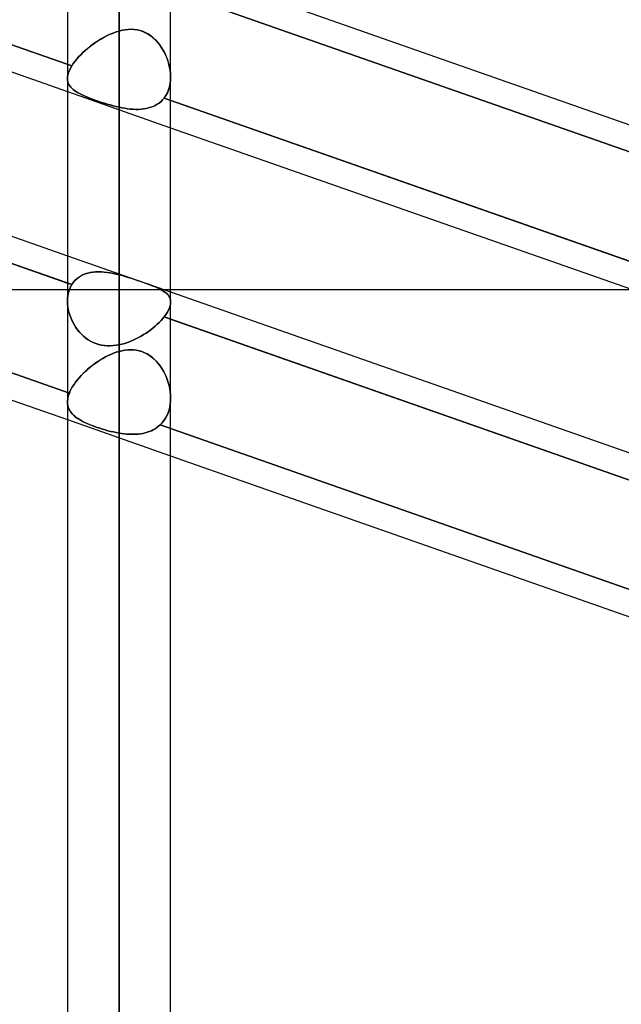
# Model space of a CAD drawing. Header units: millimetres. Extents: x -54 to 130, y -185 to 185.
# Tile 35 of 78: x 36 to 44, y -49 to -37. Entities that reach past the tile are written whole.
import ezdxf

# ---------------------------------------------------------------- set-up
doc = ezdxf.new("R2010")
doc.units = ezdxf.units.MM
doc.layers.add('MAIN-1', color=7, linetype='Continuous')
doc.layers.add('MAIN-2', color=7, linetype='Continuous')

msp = doc.modelspace()

# ---------------------------------------------------------------- linework, layer by layer
at = {"layer": 'MAIN-1'}
for p, q in [((36.812, 0), (36.812, -96.053)), ((38.082, -96.074), (38.082, 0)), ((37.447, -96.649), (37.447, 0)), ((25.282, -33.516), (36.812, -37.561)), ((25.357, -35.565), (36.812, -39.583)), ((25.282, -35.874), (36.812, -39.919)), ((38.082, -35.987), (49.612, -40.032)), ((38.082, -36.323), (49.612, -40.368)), ((25.282, -37.557), (36.812, -41.602)), ((38.082, -38.006), (49.612, -42.051)), ((43.78, -40.005), (38.082, -40.005)), ((38.082, -40.029), (49.612, -44.073)), ((38.082, -40.364), (49.612, -44.409)), ((38.082, -42.047), (49.612, -46.092))]:
    msp.add_line(p, q, dxfattribs=at)
at = {"layer": 'MAIN-2'}
for p, q in [((37.447, 0), (37.447, -96.649)), ((37.447, 0), (37.447, -95.763)), ((37.447, -95.763), (37.447, 0)), ((25.201, -33.152), (36.866, -37.244)), ((36.866, -37.244), (25.201, -33.152)), ((36.866, -39.938), (25.201, -35.846)), ((49.639, -40.377), (37.954, -36.278)), ((37.337, -36.855), (37.301, -36.872)), ((37.302, -36.872), (37.338, -36.855)), ((37.374, -36.84), (37.337, -36.855)), ((37.338, -36.855), (37.375, -36.84)), ((37.411, -36.827), (37.374, -36.84)), ((37.375, -36.84), (37.411, -36.826)), ((37.447, -36.815), (37.411, -36.827)), ((37.411, -36.826), (37.447, -36.815)), ((37.447, -36.815), (37.485, -36.806)), ((37.485, -36.806), (37.447, -36.815)), ((37.447, -39.817), (37.447, -36.815)), ((37.447, -36.815), (37.447, -39.817)), ((37.485, -36.806), (37.522, -36.799)), ((37.522, -36.799), (37.485, -36.806)), ((37.522, -36.799), (37.559, -36.795)), ((37.56, -36.795), (37.522, -36.799)), ((37.559, -36.795), (37.596, -36.794)), ((37.597, -36.794), (37.56, -36.795)), ((37.596, -36.794), (37.634, -36.796)), ((37.635, -36.796), (37.597, -36.794)), ((37.634, -36.796), (37.67, -36.801)), ((37.672, -36.801), (37.635, -36.796)), ((37.67, -36.801), (37.707, -36.809)), ((37.708, -36.809), (37.672, -36.801)), ((37.707, -36.809), (37.742, -36.821)), ((37.743, -36.821), (37.708, -36.809)), ((37.742, -36.821), (37.775, -36.836)), ((37.776, -36.836), (37.743, -36.821)), ((37.775, -36.836), (37.808, -36.854)), ((37.809, -36.855), (37.776, -36.836)), ((37.808, -36.854), (37.839, -36.875)), ((37.84, -36.876), (37.809, -36.855)), ((37.126, -36.979), (37.093, -37.004)), ((37.094, -37.003), (37.127, -36.978)), ((37.159, -36.955), (37.126, -36.979)), ((37.127, -36.978), (37.161, -36.954)), ((37.194, -36.933), (37.159, -36.955)), ((37.161, -36.954), (37.195, -36.932)), ((37.229, -36.911), (37.194, -36.933)), ((37.195, -36.932), (37.23, -36.91)), ((37.265, -36.891), (37.229, -36.911)), ((37.23, -36.91), (37.266, -36.89)), ((37.301, -36.872), (37.265, -36.891)), ((37.266, -36.89), (37.302, -36.872)), ((37.839, -36.875), (37.868, -36.899)), ((37.869, -36.9), (37.84, -36.876)), ((37.868, -36.899), (37.896, -36.925)), ((37.897, -36.926), (37.869, -36.9)), ((37.896, -36.925), (37.921, -36.952)), ((37.922, -36.954), (37.897, -36.926)), ((37.921, -36.952), (37.945, -36.982)), ((37.946, -36.983), (37.922, -36.954)), ((37.945, -36.982), (37.967, -37.013)), ((37.968, -37.014), (37.946, -36.983)), ((36.975, -37.108), (36.949, -37.135)), ((36.95, -37.135), (36.976, -37.108)), ((37.002, -37.081), (36.975, -37.108)), ((36.976, -37.108), (37.003, -37.081)), ((37.031, -37.055), (37.002, -37.081)), ((37.003, -37.081), (37.032, -37.054)), ((37.062, -37.029), (37.031, -37.055)), ((37.032, -37.054), (37.063, -37.028)), ((37.093, -37.004), (37.062, -37.029)), ((37.063, -37.028), (37.094, -37.003)), ((37.967, -37.013), (37.987, -37.045)), ((37.988, -37.047), (37.968, -37.014)), ((37.987, -37.045), (38.006, -37.079)), ((38.006, -37.08), (37.988, -37.047)), ((38.006, -37.079), (38.022, -37.115)), ((38.023, -37.115), (38.006, -37.08)), ((25.145, -37.173), (36.836, -41.274)), ((36.836, -41.274), (25.145, -37.173)), ((36.884, -37.217), (36.866, -37.244)), ((36.866, -37.244), (36.884, -37.217)), ((36.903, -37.19), (36.884, -37.217)), ((36.884, -37.217), (36.904, -37.19)), ((36.926, -37.163), (36.903, -37.19)), ((36.904, -37.19), (36.926, -37.162)), ((36.949, -37.135), (36.926, -37.163)), ((36.926, -37.162), (36.95, -37.135)), ((38.022, -37.115), (38.037, -37.151)), ((38.038, -37.151), (38.023, -37.115)), ((38.037, -37.151), (38.05, -37.188)), ((38.051, -37.188), (38.038, -37.151)), ((38.05, -37.188), (38.061, -37.226)), ((38.061, -37.226), (38.051, -37.188)), ((38.061, -37.226), (38.07, -37.264)), ((38.07, -37.264), (38.061, -37.226)), ((36.818, -37.354), (36.825, -37.328)), ((36.825, -37.328), (36.818, -37.354)), ((36.825, -37.328), (36.836, -37.301)), ((36.836, -37.301), (36.825, -37.328)), ((36.836, -37.301), (36.849, -37.272)), ((36.849, -37.272), (36.836, -37.301)), ((36.849, -37.272), (36.866, -37.244)), ((36.866, -37.244), (36.849, -37.272)), ((38.07, -37.264), (38.077, -37.302)), ((38.077, -37.302), (38.07, -37.264)), ((38.077, -37.302), (38.081, -37.34)), ((38.081, -37.34), (38.077, -37.302)), ((38.081, -37.34), (38.082, -37.378)), ((38.082, -37.378), (38.081, -37.34)), ((36.813, -37.403), (36.814, -37.379)), ((36.814, -37.379), (36.813, -37.403)), ((36.814, -37.422), (36.813, -37.403)), ((36.813, -37.403), (36.814, -37.422)), ((36.814, -37.379), (36.818, -37.354)), ((36.818, -37.354), (36.814, -37.379)), ((36.817, -37.44), (36.814, -37.422)), ((36.814, -37.422), (36.817, -37.44)), ((36.823, -37.457), (36.817, -37.44)), ((36.817, -37.44), (36.823, -37.457)), ((36.831, -37.474), (36.823, -37.457)), ((36.823, -37.457), (36.831, -37.474)), ((38.077, -37.462), (38.069, -37.503)), ((38.069, -37.503), (38.077, -37.462)), ((38.081, -37.421), (38.077, -37.462)), ((38.077, -37.462), (38.081, -37.421)), ((38.082, -37.378), (38.081, -37.421)), ((38.081, -37.421), (38.082, -37.378)), ((36.812, -37.561), (38.082, -38.006)), ((36.84, -37.49), (36.831, -37.474)), ((36.831, -37.474), (36.84, -37.49)), ((36.852, -37.505), (36.84, -37.49)), ((36.84, -37.49), (36.852, -37.505)), ((36.866, -37.52), (36.852, -37.505)), ((36.852, -37.505), (36.865, -37.52)), ((36.865, -37.52), (36.881, -37.534)), ((36.881, -37.534), (36.866, -37.52)), ((36.898, -37.548), (36.881, -37.534)), ((36.881, -37.534), (36.898, -37.548)), ((36.917, -37.561), (36.898, -37.548)), ((36.898, -37.548), (36.917, -37.561)), ((36.938, -37.574), (36.917, -37.561)), ((36.917, -37.561), (36.938, -37.574)), ((36.961, -37.586), (36.938, -37.574)), ((36.938, -37.574), (36.96, -37.586)), ((36.96, -37.586), (36.984, -37.598)), ((36.985, -37.599), (36.961, -37.586)), ((38.043, -37.577), (38.024, -37.611)), ((38.024, -37.611), (38.043, -37.577)), ((38.058, -37.541), (38.043, -37.577)), ((38.043, -37.577), (38.058, -37.541)), ((38.069, -37.503), (38.058, -37.541)), ((38.058, -37.541), (38.069, -37.503)), ((36.984, -37.598), (37.01, -37.611)), ((37.011, -37.611), (36.985, -37.599)), ((37.01, -37.611), (37.038, -37.623)), ((37.039, -37.623), (37.011, -37.611)), ((37.038, -37.623), (37.067, -37.635)), ((37.068, -37.635), (37.039, -37.623)), ((37.067, -37.635), (37.098, -37.647)), ((37.098, -37.647), (37.068, -37.635)), ((37.13, -37.659), (37.098, -37.647)), ((37.098, -37.647), (37.129, -37.659)), ((37.129, -37.659), (37.162, -37.67)), ((37.163, -37.671), (37.13, -37.659)), ((37.162, -37.67), (37.196, -37.682)), ((37.197, -37.682), (37.163, -37.671)), ((37.196, -37.682), (37.231, -37.694)), ((37.232, -37.694), (37.197, -37.682)), ((37.231, -37.694), (37.266, -37.705)), ((37.267, -37.705), (37.232, -37.694)), ((37.266, -37.705), (37.302, -37.716)), ((37.303, -37.716), (37.267, -37.705)), ((37.302, -37.716), (37.338, -37.726)), ((37.339, -37.726), (37.303, -37.716)), ((37.942, -37.702), (37.918, -37.718)), ((37.918, -37.718), (37.942, -37.702)), ((37.964, -37.684), (37.942, -37.702)), ((37.942, -37.702), (37.964, -37.684)), ((37.984, -37.664), (37.964, -37.684)), ((37.964, -37.684), (37.984, -37.664)), ((38.003, -37.642), (37.984, -37.664)), ((37.984, -37.664), (38.003, -37.642)), ((38.024, -37.611), (38.003, -37.642)), ((38.003, -37.642), (38.024, -37.611)), ((38.003, -37.642), (49.667, -41.734)), ((49.667, -41.734), (38.003, -37.642)), ((37.338, -37.726), (37.375, -37.736)), ((37.375, -37.736), (37.339, -37.726)), ((37.411, -37.745), (37.375, -37.736)), ((37.375, -37.736), (37.411, -37.745)), ((37.447, -37.753), (37.411, -37.745)), ((37.411, -37.745), (37.447, -37.753)), ((37.447, -37.753), (37.447, -40.679)), ((37.483, -37.761), (37.447, -37.753)), ((37.447, -37.753), (37.483, -37.761)), ((37.447, -40.679), (37.447, -37.753)), ((37.518, -37.767), (37.483, -37.761)), ((37.483, -37.761), (37.517, -37.767)), ((37.517, -37.767), (37.552, -37.772)), ((37.552, -37.772), (37.518, -37.767)), ((37.586, -37.776), (37.552, -37.772)), ((37.552, -37.772), (37.586, -37.776)), ((37.62, -37.779), (37.586, -37.776)), ((37.586, -37.776), (37.62, -37.779)), ((37.653, -37.78), (37.62, -37.779)), ((37.62, -37.779), (37.653, -37.78)), ((37.686, -37.78), (37.653, -37.78)), ((37.653, -37.78), (37.686, -37.78)), ((37.718, -37.778), (37.686, -37.78)), ((37.686, -37.78), (37.718, -37.778)), ((37.75, -37.775), (37.718, -37.778)), ((37.718, -37.778), (37.75, -37.775)), ((37.78, -37.77), (37.75, -37.775)), ((37.75, -37.775), (37.78, -37.77)), ((37.81, -37.763), (37.78, -37.77)), ((37.78, -37.77), (37.81, -37.763)), ((37.839, -37.755), (37.81, -37.763)), ((37.81, -37.763), (37.839, -37.755)), ((37.866, -37.745), (37.839, -37.755)), ((37.839, -37.755), (37.866, -37.745)), ((37.893, -37.732), (37.866, -37.745)), ((37.866, -37.745), (37.893, -37.732)), ((37.918, -37.718), (37.893, -37.732)), ((37.893, -37.732), (37.918, -37.718)), ((36.812, -39.583), (38.082, -40.029)), ((36.884, -39.912), (36.904, -39.889)), ((36.903, -39.889), (36.884, -39.912)), ((36.926, -39.868), (36.903, -39.889)), ((36.904, -39.889), (36.926, -39.868)), ((36.926, -39.868), (36.95, -39.849)), ((36.949, -39.849), (36.926, -39.868)), ((36.975, -39.833), (36.949, -39.849)), ((36.95, -39.849), (36.976, -39.832)), ((37.002, -39.819), (36.975, -39.833)), ((36.976, -39.832), (37.003, -39.818)), ((37.031, -39.807), (37.002, -39.819)), ((37.003, -39.818), (37.032, -39.807)), ((37.062, -39.797), (37.031, -39.807)), ((37.032, -39.807), (37.063, -39.797)), ((37.093, -39.79), (37.062, -39.797)), ((37.063, -39.797), (37.094, -39.79)), ((37.126, -39.785), (37.093, -39.79)), ((37.094, -39.79), (37.127, -39.785)), ((37.159, -39.782), (37.126, -39.785)), ((37.127, -39.785), (37.161, -39.782)), ((37.194, -39.781), (37.159, -39.782)), ((37.161, -39.782), (37.195, -39.781)), ((37.229, -39.781), (37.194, -39.781)), ((37.195, -39.781), (37.23, -39.781)), ((37.265, -39.784), (37.229, -39.781)), ((37.23, -39.781), (37.266, -39.784)), ((37.301, -39.788), (37.265, -39.784)), ((37.266, -39.784), (37.302, -39.788)), ((37.337, -39.793), (37.301, -39.788)), ((37.302, -39.788), (37.338, -39.794)), ((37.374, -39.8), (37.337, -39.793)), ((37.338, -39.794), (37.375, -39.8)), ((37.411, -39.808), (37.374, -39.8)), ((37.375, -39.8), (37.411, -39.808)), ((37.411, -39.808), (37.447, -39.817)), ((37.447, -39.817), (37.411, -39.808)), ((37.485, -39.827), (37.447, -39.817)), ((37.447, -39.817), (37.485, -39.827)), ((37.522, -39.838), (37.485, -39.827)), ((37.485, -39.827), (37.522, -39.838)), ((37.56, -39.85), (37.522, -39.838)), ((37.522, -39.838), (37.559, -39.849)), ((37.559, -39.849), (37.596, -39.861)), ((37.597, -39.861), (37.56, -39.85)), ((37.596, -39.861), (37.634, -39.873)), ((37.635, -39.874), (37.597, -39.861)), ((37.634, -39.873), (37.67, -39.886)), ((37.672, -39.886), (37.635, -39.874)), ((37.67, -39.886), (37.707, -39.898)), ((37.708, -39.899), (37.672, -39.886)), ((37.707, -39.898), (37.742, -39.91)), ((37.743, -39.911), (37.708, -39.899)), ((38.082, -40.005), (32.26, -40.005)), ((36.812, -39.919), (36.866, -39.938)), ((36.836, -40.001), (36.825, -40.035)), ((36.825, -40.035), (36.836, -40.001)), ((36.849, -39.968), (36.836, -40.001)), ((36.836, -40.001), (36.849, -39.968)), ((36.866, -39.938), (36.849, -39.968)), ((36.849, -39.968), (36.866, -39.938)), ((36.866, -39.938), (36.884, -39.912)), ((36.884, -39.912), (36.866, -39.938)), ((37.742, -39.91), (37.775, -39.922)), ((37.776, -39.923), (37.743, -39.911)), ((37.775, -39.922), (37.808, -39.934)), ((37.809, -39.935), (37.776, -39.923)), ((37.808, -39.934), (37.839, -39.946)), ((37.84, -39.946), (37.809, -39.935)), ((37.839, -39.946), (37.868, -39.957)), ((37.869, -39.958), (37.84, -39.946)), ((37.868, -39.957), (37.896, -39.968)), ((37.897, -39.969), (37.869, -39.958)), ((37.896, -39.968), (37.921, -39.98)), ((37.922, -39.98), (37.897, -39.969)), ((37.921, -39.98), (37.945, -39.991)), ((37.946, -39.991), (37.922, -39.98)), ((37.945, -39.991), (37.967, -40.002)), ((37.968, -40.002), (37.946, -39.991)), ((37.967, -40.002), (37.987, -40.014)), ((37.988, -40.014), (37.968, -40.002)), ((37.987, -40.014), (38.006, -40.026)), ((38.006, -40.026), (37.988, -40.014)), ((36.814, -40.109), (36.813, -40.147)), ((36.813, -40.147), (36.814, -40.109)), ((36.818, -40.071), (36.814, -40.109)), ((36.814, -40.109), (36.818, -40.071)), ((36.825, -40.035), (36.818, -40.071)), ((36.818, -40.071), (36.825, -40.035)), ((38.023, -40.039), (38.006, -40.026)), ((38.006, -40.026), (38.022, -40.038)), ((38.022, -40.038), (38.037, -40.052)), ((38.038, -40.052), (38.023, -40.039)), ((38.037, -40.052), (38.05, -40.066)), ((38.051, -40.066), (38.038, -40.052)), ((38.05, -40.066), (38.061, -40.081)), ((38.061, -40.081), (38.051, -40.066)), ((38.07, -40.097), (38.061, -40.081)), ((38.061, -40.081), (38.07, -40.097)), ((38.077, -40.114), (38.07, -40.097)), ((38.07, -40.097), (38.077, -40.114)), ((38.081, -40.132), (38.077, -40.114)), ((38.077, -40.114), (38.081, -40.132)), ((38.082, -40.151), (38.081, -40.132)), ((38.081, -40.132), (38.082, -40.151)), ((36.813, -40.147), (36.814, -40.179)), ((36.814, -40.179), (36.813, -40.147)), ((36.814, -40.179), (36.817, -40.212)), ((36.817, -40.212), (36.814, -40.179)), ((36.817, -40.212), (36.823, -40.245)), ((36.823, -40.245), (36.817, -40.212)), ((36.823, -40.245), (36.831, -40.278)), ((36.831, -40.278), (36.823, -40.245)), ((38.043, -40.278), (38.058, -40.25)), ((38.058, -40.25), (38.043, -40.278)), ((38.058, -40.25), (38.069, -40.224)), ((38.069, -40.224), (38.058, -40.25)), ((38.069, -40.224), (38.077, -40.198)), ((38.077, -40.198), (38.069, -40.224)), ((38.077, -40.198), (38.081, -40.174)), ((38.081, -40.174), (38.077, -40.198)), ((38.081, -40.174), (38.082, -40.151)), ((38.082, -40.151), (38.081, -40.174)), ((36.831, -40.278), (36.84, -40.311)), ((36.84, -40.311), (36.831, -40.278)), ((36.84, -40.311), (36.852, -40.344)), ((36.852, -40.344), (36.84, -40.311)), ((36.852, -40.344), (36.865, -40.376)), ((36.866, -40.376), (36.852, -40.344)), ((36.865, -40.376), (36.881, -40.407)), ((36.881, -40.408), (36.866, -40.376)), ((37.942, -40.405), (37.964, -40.382)), ((37.964, -40.382), (37.942, -40.405)), ((37.964, -40.382), (37.984, -40.359)), ((37.984, -40.359), (37.964, -40.382)), ((37.984, -40.359), (38.003, -40.336)), ((38.003, -40.336), (37.984, -40.359)), ((38.003, -40.336), (38.024, -40.307)), ((38.024, -40.307), (38.003, -40.336)), ((49.667, -44.428), (38.003, -40.336)), ((38.003, -40.336), (38.082, -40.364)), ((38.024, -40.307), (38.043, -40.278)), ((38.043, -40.278), (38.024, -40.307)), ((36.881, -40.407), (36.898, -40.438)), ((36.898, -40.439), (36.881, -40.408)), ((36.898, -40.438), (36.917, -40.468)), ((36.917, -40.468), (36.898, -40.439)), ((36.917, -40.468), (36.938, -40.496)), ((36.938, -40.497), (36.917, -40.468)), ((36.938, -40.496), (36.96, -40.524)), ((36.961, -40.524), (36.938, -40.497)), ((37.81, -40.515), (37.839, -40.494)), ((37.839, -40.494), (37.81, -40.515)), ((37.839, -40.494), (37.866, -40.472)), ((37.866, -40.472), (37.839, -40.494)), ((37.866, -40.472), (37.893, -40.45)), ((37.893, -40.45), (37.866, -40.472)), ((37.893, -40.45), (37.918, -40.427)), ((37.918, -40.427), (37.893, -40.45)), ((37.918, -40.427), (37.942, -40.405)), ((37.942, -40.405), (37.918, -40.427)), ((36.96, -40.524), (36.984, -40.55)), ((36.985, -40.55), (36.961, -40.524)), ((36.984, -40.55), (37.01, -40.574)), ((37.011, -40.575), (36.985, -40.55)), ((37.01, -40.574), (37.038, -40.597)), ((37.039, -40.597), (37.011, -40.575)), ((37.038, -40.597), (37.067, -40.617)), ((37.068, -40.617), (37.039, -40.597)), ((37.067, -40.617), (37.098, -40.635)), ((37.098, -40.635), (37.068, -40.617)), ((37.62, -40.623), (37.586, -40.638)), ((37.586, -40.638), (37.62, -40.624)), ((37.62, -40.624), (37.653, -40.608)), ((37.653, -40.608), (37.62, -40.623)), ((37.653, -40.608), (37.686, -40.591)), ((37.686, -40.591), (37.653, -40.608)), ((37.686, -40.591), (37.718, -40.574)), ((37.718, -40.574), (37.686, -40.591)), ((37.718, -40.574), (37.75, -40.555)), ((37.75, -40.555), (37.718, -40.574)), ((37.75, -40.555), (37.78, -40.535)), ((37.78, -40.535), (37.75, -40.555)), ((37.78, -40.535), (37.81, -40.515)), ((37.81, -40.515), (37.78, -40.535)), ((37.098, -40.635), (37.129, -40.651)), ((37.13, -40.651), (37.098, -40.635)), ((37.129, -40.651), (37.162, -40.664)), ((37.163, -40.664), (37.13, -40.651)), ((37.162, -40.664), (37.196, -40.675)), ((37.197, -40.675), (37.163, -40.664)), ((37.196, -40.675), (37.231, -40.683)), ((37.232, -40.683), (37.197, -40.675)), ((37.231, -40.683), (37.266, -40.688)), ((37.267, -40.688), (37.232, -40.683)), ((37.266, -40.688), (37.302, -40.691)), ((37.303, -40.691), (37.267, -40.688)), ((37.302, -40.691), (37.338, -40.692)), ((37.339, -40.692), (37.303, -40.691)), ((37.338, -40.692), (37.375, -40.69)), ((37.375, -40.69), (37.339, -40.692)), ((37.375, -40.69), (37.411, -40.686)), ((37.411, -40.686), (37.375, -40.69)), ((37.411, -40.686), (37.447, -40.679)), ((37.447, -40.679), (37.411, -40.686)), ((37.447, -40.679), (37.483, -40.671)), ((37.483, -40.671), (37.447, -40.679)), ((37.483, -40.671), (37.517, -40.662)), ((37.518, -40.662), (37.483, -40.671)), ((37.483, -40.753), (37.518, -40.747)), ((37.518, -40.747), (37.483, -40.753)), ((37.517, -40.662), (37.552, -40.651)), ((37.552, -40.65), (37.518, -40.662)), ((37.518, -40.747), (37.553, -40.743)), ((37.554, -40.743), (37.518, -40.747)), ((37.552, -40.651), (37.586, -40.638)), ((37.586, -40.638), (37.552, -40.65)), ((37.553, -40.743), (37.589, -40.741)), ((37.589, -40.741), (37.554, -40.743)), ((37.589, -40.741), (37.624, -40.742)), ((37.625, -40.742), (37.589, -40.741)), ((37.624, -40.742), (37.66, -40.746)), ((37.66, -40.746), (37.625, -40.742)), ((37.66, -40.746), (37.694, -40.753)), ((37.695, -40.754), (37.66, -40.746)), ((37.215, -40.868), (37.182, -40.889)), ((37.184, -40.888), (37.216, -40.867)), ((37.247, -40.848), (37.215, -40.868)), ((37.216, -40.867), (37.249, -40.847)), ((37.28, -40.83), (37.247, -40.848)), ((37.249, -40.847), (37.282, -40.829)), ((37.313, -40.813), (37.28, -40.83)), ((37.282, -40.829), (37.315, -40.813)), ((37.347, -40.798), (37.313, -40.813)), ((37.315, -40.813), (37.348, -40.798)), ((37.38, -40.784), (37.347, -40.798)), ((37.348, -40.798), (37.381, -40.784)), ((37.414, -40.772), (37.38, -40.784)), ((37.381, -40.784), (37.414, -40.772)), ((37.447, -40.762), (37.414, -40.772)), ((37.414, -40.772), (37.447, -40.762)), ((37.447, -40.762), (37.483, -40.753)), ((37.483, -40.753), (37.447, -40.762)), ((37.447, -54.229), (37.447, -40.762)), ((37.694, -40.753), (37.728, -40.763)), ((37.729, -40.764), (37.695, -40.754)), ((37.728, -40.763), (37.761, -40.777)), ((37.762, -40.777), (37.729, -40.764)), ((37.761, -40.777), (37.793, -40.793)), ((37.794, -40.793), (37.762, -40.777)), ((37.793, -40.793), (37.824, -40.812)), ((37.824, -40.812), (37.794, -40.793)), ((37.824, -40.812), (37.853, -40.833)), ((37.854, -40.834), (37.824, -40.812)), ((37.853, -40.833), (37.88, -40.857)), ((37.881, -40.858), (37.854, -40.834)), ((37.88, -40.857), (37.906, -40.883)), ((37.907, -40.884), (37.881, -40.858)), ((37.061, -40.981), (37.033, -41.007)), ((37.034, -41.006), (37.062, -40.981)), ((37.09, -40.957), (37.061, -40.981)), ((37.062, -40.981), (37.092, -40.956)), ((37.12, -40.933), (37.09, -40.957)), ((37.092, -40.956), (37.122, -40.932)), ((37.151, -40.91), (37.12, -40.933)), ((37.122, -40.932), (37.152, -40.909)), ((37.182, -40.889), (37.151, -40.91)), ((37.152, -40.909), (37.184, -40.888)), ((37.906, -40.883), (37.93, -40.911)), ((37.931, -40.911), (37.907, -40.884)), ((37.93, -40.911), (37.953, -40.94)), ((37.953, -40.941), (37.931, -40.911)), ((37.953, -40.94), (37.974, -40.971)), ((37.974, -40.971), (37.953, -40.941)), ((37.974, -40.971), (37.993, -41.003)), ((37.993, -41.003), (37.974, -40.971)), ((36.934, -41.112), (36.957, -41.085)), ((36.957, -41.086), (36.934, -41.113)), ((36.957, -41.085), (36.981, -41.058)), ((36.981, -41.059), (36.957, -41.086)), ((36.981, -41.058), (37.007, -41.032)), ((37.006, -41.033), (36.981, -41.059)), ((37.033, -41.007), (37.006, -41.033)), ((37.007, -41.032), (37.034, -41.006)), ((37.993, -41.003), (38.011, -41.036)), ((38.011, -41.037), (37.993, -41.003)), ((38.011, -41.036), (38.026, -41.071)), ((38.026, -41.071), (38.011, -41.037)), ((38.026, -41.071), (38.041, -41.107)), ((38.04, -41.107), (38.026, -41.071)), ((38.053, -41.144), (38.04, -41.107)), ((38.041, -41.107), (38.053, -41.144)), ((36.86, -41.222), (36.847, -41.248)), ((36.847, -41.248), (36.86, -41.222)), ((36.876, -41.195), (36.86, -41.222)), ((36.86, -41.222), (36.876, -41.195)), ((36.893, -41.167), (36.876, -41.195)), ((36.876, -41.195), (36.894, -41.167)), ((36.913, -41.14), (36.893, -41.167)), ((36.894, -41.167), (36.913, -41.14)), ((36.913, -41.14), (36.934, -41.112)), ((36.934, -41.113), (36.913, -41.14)), ((38.053, -41.144), (38.063, -41.182)), ((38.063, -41.181), (38.053, -41.144)), ((38.071, -41.219), (38.063, -41.181)), ((38.063, -41.182), (38.071, -41.219)), ((38.071, -41.219), (38.077, -41.257)), ((38.077, -41.257), (38.071, -41.219)), ((36.813, -41.369), (36.815, -41.351)), ((36.815, -41.351), (36.813, -41.369)), ((36.815, -41.351), (36.818, -41.333)), ((36.818, -41.333), (36.815, -41.351)), ((36.818, -41.333), (36.823, -41.314)), ((36.823, -41.314), (36.818, -41.333)), ((36.823, -41.314), (36.829, -41.294)), ((36.829, -41.294), (36.823, -41.314)), ((36.829, -41.294), (36.836, -41.274)), ((36.836, -41.274), (36.829, -41.294)), ((36.847, -41.248), (36.836, -41.274)), ((36.836, -41.274), (36.847, -41.248)), ((38.077, -41.257), (38.081, -41.295)), ((38.081, -41.295), (38.077, -41.257)), ((38.081, -41.295), (38.082, -41.333)), ((38.082, -41.333), (38.081, -41.295)), ((38.082, -41.333), (38.082, -41.372)), ((38.082, -41.372), (38.082, -41.333)), ((36.812, -41.387), (36.813, -41.369)), ((36.813, -41.369), (36.812, -41.387)), ((36.814, -41.407), (36.812, -41.387)), ((36.812, -41.387), (36.814, -41.407)), ((36.816, -41.427), (36.814, -41.407)), ((36.814, -41.407), (36.816, -41.427)), ((36.821, -41.446), (36.816, -41.427)), ((36.816, -41.427), (36.821, -41.446)), ((36.827, -41.464), (36.821, -41.446)), ((36.821, -41.446), (36.827, -41.464)), ((36.836, -41.482), (36.827, -41.464)), ((36.827, -41.464), (36.836, -41.481)), ((38.072, -41.448), (38.063, -41.484)), ((38.063, -41.484), (38.072, -41.448)), ((38.078, -41.41), (38.072, -41.448)), ((38.072, -41.448), (38.078, -41.41)), ((38.082, -41.372), (38.078, -41.41)), ((38.078, -41.41), (38.082, -41.372)), ((36.836, -41.481), (36.845, -41.498)), ((36.846, -41.499), (36.836, -41.482)), ((36.845, -41.498), (36.857, -41.515)), ((36.857, -41.515), (36.846, -41.499)), ((36.87, -41.531), (36.857, -41.515)), ((36.857, -41.515), (36.87, -41.53)), ((36.87, -41.53), (36.885, -41.545)), ((36.885, -41.546), (36.87, -41.531)), ((36.885, -41.545), (36.901, -41.56)), ((36.902, -41.56), (36.885, -41.546)), ((36.901, -41.56), (36.919, -41.574)), ((36.919, -41.574), (36.902, -41.56)), ((36.939, -41.588), (36.919, -41.574)), ((36.919, -41.574), (36.938, -41.588)), ((36.938, -41.588), (36.959, -41.601)), ((36.96, -41.601), (36.939, -41.588)), ((38.02, -41.584), (38, -41.614)), ((38, -41.614), (38.02, -41.584)), ((38.037, -41.553), (38.02, -41.584)), ((38.02, -41.584), (38.037, -41.553)), ((38.051, -41.519), (38.037, -41.553)), ((38.037, -41.553), (38.051, -41.519)), ((38.063, -41.484), (38.051, -41.519)), ((38.051, -41.519), (38.063, -41.484)), ((36.812, -41.602), (38.082, -42.047)), ((36.959, -41.601), (36.982, -41.614)), ((36.982, -41.614), (36.96, -41.601)), ((37.007, -41.627), (36.982, -41.614)), ((36.982, -41.614), (37.006, -41.627)), ((37.006, -41.627), (37.031, -41.639)), ((37.032, -41.64), (37.007, -41.627)), ((37.031, -41.639), (37.058, -41.651)), ((37.059, -41.652), (37.032, -41.64)), ((37.058, -41.651), (37.086, -41.663)), ((37.087, -41.664), (37.059, -41.652)), ((37.086, -41.663), (37.115, -41.675)), ((37.116, -41.675), (37.087, -41.664)), ((37.115, -41.675), (37.145, -41.686)), ((37.146, -41.687), (37.116, -41.675)), ((37.145, -41.686), (37.177, -41.697)), ((37.178, -41.698), (37.146, -41.687)), ((37.177, -41.697), (37.209, -41.708)), ((37.21, -41.708), (37.178, -41.698)), ((37.209, -41.708), (37.242, -41.718)), ((37.243, -41.719), (37.21, -41.708)), ((37.869, -41.727), (37.892, -41.714)), ((37.892, -41.714), (37.869, -41.727)), ((37.892, -41.714), (37.914, -41.699)), ((37.914, -41.699), (37.892, -41.714)), ((37.914, -41.699), (37.935, -41.684)), ((37.935, -41.684), (37.914, -41.699)), ((37.935, -41.684), (37.954, -41.666)), ((37.954, -41.666), (37.935, -41.684)), ((37.978, -41.641), (37.954, -41.666)), ((37.954, -41.666), (37.978, -41.641)), ((37.954, -41.666), (49.639, -45.766)), ((49.639, -45.766), (37.954, -41.666)), ((38, -41.614), (37.978, -41.641)), ((37.978, -41.641), (38, -41.614)), ((37.242, -41.718), (37.276, -41.728)), ((37.277, -41.729), (37.243, -41.719)), ((37.276, -41.728), (37.31, -41.738)), ((37.311, -41.738), (37.277, -41.729)), ((37.31, -41.738), (37.344, -41.746)), ((37.345, -41.747), (37.311, -41.738)), ((37.344, -41.746), (37.379, -41.754)), ((37.379, -41.754), (37.345, -41.747)), ((37.413, -41.761), (37.379, -41.754)), ((37.379, -41.754), (37.413, -41.761)), ((37.447, -41.768), (37.413, -41.761)), ((37.413, -41.761), (37.447, -41.768)), ((37.447, -41.768), (37.478, -41.772)), ((37.447, -41.768), (37.447, -55.499)), ((37.478, -41.772), (37.447, -41.768)), ((37.478, -41.772), (37.509, -41.776)), ((37.509, -41.776), (37.478, -41.772)), ((37.509, -41.776), (37.539, -41.779)), ((37.539, -41.779), (37.509, -41.776)), ((37.539, -41.779), (37.569, -41.781)), ((37.569, -41.781), (37.539, -41.779)), ((37.569, -41.781), (37.599, -41.782)), ((37.599, -41.782), (37.569, -41.781)), ((37.599, -41.782), (37.628, -41.782)), ((37.628, -41.782), (37.599, -41.782)), ((37.628, -41.782), (37.657, -41.781)), ((37.657, -41.781), (37.628, -41.782)), ((37.657, -41.781), (37.686, -41.779)), ((37.686, -41.779), (37.657, -41.781)), ((37.686, -41.779), (37.714, -41.775)), ((37.714, -41.775), (37.686, -41.779)), ((37.714, -41.775), (37.742, -41.771)), ((37.742, -41.771), (37.714, -41.775)), ((37.769, -41.764), (37.742, -41.771)), ((37.742, -41.771), (37.768, -41.765)), ((37.768, -41.765), (37.795, -41.757)), ((37.795, -41.757), (37.769, -41.764)), ((37.795, -41.757), (37.82, -41.748)), ((37.82, -41.748), (37.795, -41.757)), ((37.82, -41.748), (37.845, -41.738)), ((37.845, -41.738), (37.82, -41.748)), ((37.845, -41.738), (37.869, -41.727)), ((37.869, -41.727), (37.845, -41.738))]:
    msp.add_line(p, q, dxfattribs=at)

doc.saveas('drawing.dxf')
